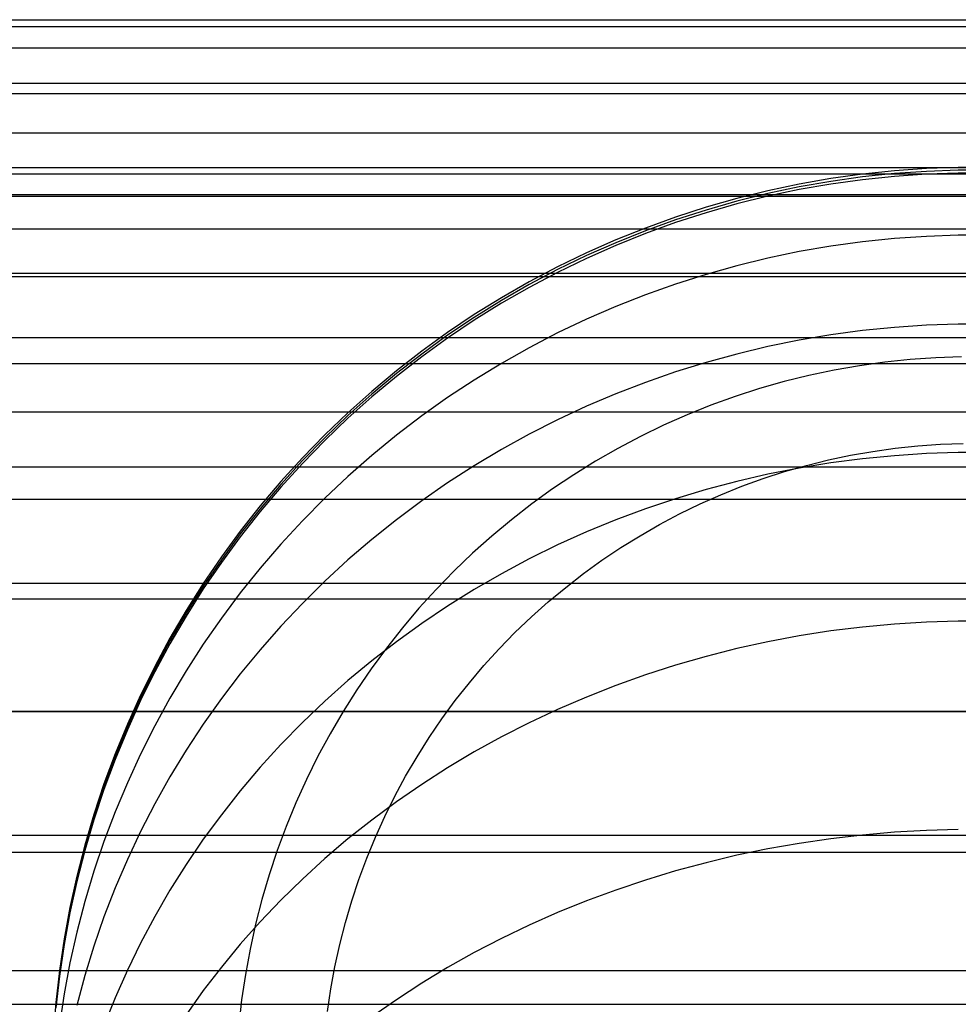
# Model space of a CAD drawing. Header units: millimetres. Extents: x -9 to 331, y -124 to 233.
# Tile 75 of 76: x 306 to 318, y 220 to 233. Entities that reach past the tile are written whole.
import ezdxf

# ---------------------------------------------------------------- set-up
doc = ezdxf.new("R2010")
doc.units = ezdxf.units.MM
doc.layers.add('Up Step Stool_Ferm Living', color=7, linetype='Continuous', true_color=0x000000)

msp = doc.modelspace()

# ---------------------------------------------------------------- linework, layer by layer
at = {"layer": 'Up Step Stool_Ferm Living'}
for p, q in [((-3.885, 233.367, 277.103), (326.096, 233.367, 277.103)), ((330.803, 233.27, 280.418), (-8.592, 233.27, 280.418)), ((331.096, 232.982, 283.721), (-8.885, 232.982, 283.721)), ((331.096, 232.501, 287.002), (-8.885, 232.501, 287.002)), ((-3.885, 232.367, 277.103), (326.096, 232.367, 277.103)), ((331.096, 231.831, 290.249), (-8.885, 231.831, 290.249)), ((-3.885, 231.367, 277.103), (326.096, 231.367, 277.103)), ((318.378, 231.365, 277.103), (317.945, 231.35, 277.103)), ((318.812, 231.365, 277.103), (318.378, 231.365, 277.103)), ((330.76, 231.274, 280.302), (-8.549, 231.274, 280.302)), ((317.08, 231.275, 277.103), (316.65, 231.214, 277.104)), ((317.08, 231.237, 131.048), (316.65, 231.177, 131.048)), ((317.512, 231.32, 277.103), (317.08, 231.275, 277.103)), ((317.512, 231.282, 131.048), (317.08, 231.237, 131.048)), ((317.512, 231.245, -15.008), (317.08, 231.2, -15.008)), ((317.945, 231.35, 277.103), (317.512, 231.32, 277.103)), ((317.945, 231.312, 131.048), (317.512, 231.282, 131.048)), ((317.945, 231.275, -15.008), (317.512, 231.245, -15.008)), ((318.378, 231.327, 131.048), (317.945, 231.312, 131.048)), ((318.378, 231.29, -15.008), (317.945, 231.275, -15.008)), ((318.812, 231.327, 131.048), (318.378, 231.327, 131.048)), ((318.812, 231.29, -15.008), (318.378, 231.29, -15.008)), ((316.223, 231.14, 277.104), (315.799, 231.05, 277.104)), ((316.223, 231.102, 131.048), (315.799, 231.012, 131.048)), ((316.65, 231.214, 277.104), (316.223, 231.14, 277.104)), ((316.65, 231.177, 131.048), (316.223, 231.102, 131.048)), ((316.65, 231.14, -15.008), (316.223, 231.065, -15.008)), ((317.08, 231.2, -15.008), (316.65, 231.14, -15.008)), ((331.096, 230.995, 283.489), (-8.885, 230.995, 283.489)), ((331.096, 230.973, 293.452), (-8.885, 230.973, 293.452)), ((315.799, 231.05, 277.104), (315.377, 230.945, 277.104)), ((315.799, 231.012, 131.048), (315.377, 230.908, 131.048)), ((315.799, 230.975, -15.008), (315.377, 230.871, -15.008)), ((316.223, 231.065, -15.008), (315.799, 230.975, -15.008)), ((314.96, 230.826, 277.104), (314.547, 230.693, 277.104)), ((315.377, 230.945, 277.104), (314.96, 230.826, 277.104)), ((315.377, 230.908, 131.048), (314.96, 230.789, 131.048)), ((315.377, 230.871, -15.008), (314.96, 230.752, -15.008)), ((314.547, 230.693, 277.104), (314.139, 230.545, 277.104)), ((314.96, 230.789, 131.048), (314.547, 230.656, 131.048)), ((314.96, 230.752, -15.008), (314.547, 230.618, -15.008)), ((314.547, 230.656, 131.048), (314.139, 230.508, 131.048)), ((314.547, 230.618, -15.008), (314.139, 230.471, -15.008)), ((331.096, 230.532, 286.655), (-8.885, 230.532, 286.655)), ((314.139, 230.545, 277.104), (313.737, 230.384, 277.104)), ((314.139, 230.508, 131.048), (313.737, 230.346, 131.048)), ((314.139, 230.471, -15.008), (313.737, 230.309, -15.008)), ((317.945, 230.432, 287.109), (317.512, 230.403, 287.103)), ((318.378, 230.447, 287.111), (317.945, 230.432, 287.109)), ((318.812, 230.447, 287.111), (318.378, 230.447, 287.111)), ((313.737, 230.384, 277.104), (313.34, 230.208, 277.104)), ((313.737, 230.346, 131.048), (313.34, 230.171, 131.048)), ((313.737, 230.309, -15.008), (313.34, 230.133, -15.008)), ((316.65, 230.299, 287.084), (316.223, 230.226, 287.07)), ((317.08, 230.358, 287.095), (316.65, 230.299, 287.084)), ((317.512, 230.403, 287.103), (317.08, 230.358, 287.095)), ((313.34, 230.208, 277.104), (312.949, 230.019, 277.104)), ((313.34, 230.171, 131.048), (312.949, 229.982, 131.048)), ((316.223, 230.226, 287.07), (315.799, 230.137, 287.054)), ((312.949, 230.019, 277.104), (312.566, 229.816, 277.104)), ((313.34, 230.133, -15.008), (312.949, 229.944, -15.008)), ((315.377, 230.035, 287.035), (314.96, 229.918, 287.013)), ((315.799, 230.137, 287.054), (315.377, 230.035, 287.035)), ((331.096, 229.93, 296.599), (-8.885, 229.93, 296.599)), ((331.096, 229.885, 289.788), (-8.885, 229.885, 289.788)), ((312.949, 229.982, 131.048), (312.566, 229.779, 131.048)), ((312.949, 229.944, -15.008), (312.566, 229.741, -15.008)), ((314.96, 229.918, 287.013), (314.547, 229.787, 286.989)), ((312.566, 229.816, 277.104), (312.189, 229.6, 277.104)), ((312.566, 229.779, 131.048), (312.189, 229.563, 131.048)), ((314.547, 229.787, 286.989), (314.139, 229.642, 286.962)), ((312.566, 229.741, -15.008), (312.189, 229.526, -15.008)), ((314.139, 229.642, 286.962), (313.737, 229.483, 286.933)), ((312.189, 229.6, 277.104), (311.821, 229.372, 277.104)), ((312.189, 229.563, 131.048), (311.821, 229.334, 131.048)), ((312.189, 229.526, -15.008), (311.821, 229.297, -15.008)), ((311.821, 229.372, 277.104), (311.46, 229.13, 277.104)), ((313.737, 229.483, 286.933), (313.34, 229.31, 286.901)), ((311.821, 229.334, 131.048), (311.46, 229.093, 131.048)), ((311.821, 229.297, -15.008), (311.46, 229.055, -15.008)), ((313.34, 229.31, 286.901), (312.949, 229.124, 286.867)), ((317.945, 229.228, 292.233), (317.512, 229.199, 292.225)), ((318.378, 229.243, 292.237), (317.945, 229.228, 292.233)), ((318.812, 229.243, 292.237), (318.378, 229.243, 292.237)), ((311.46, 229.13, 277.104), (311.108, 228.876, 277.104)), ((311.46, 229.093, 131.048), (311.108, 228.839, 131.048)), ((312.949, 229.124, 286.867), (312.566, 228.925, 286.83)), ((316.65, 229.098, 292.196), (316.223, 229.026, 292.175)), ((317.08, 229.156, 292.212), (316.65, 229.098, 292.196)), ((317.512, 229.199, 292.225), (317.08, 229.156, 292.212)), ((331.096, 229.057, 292.878), (-8.885, 229.057, 292.878)), ((311.46, 229.055, -15.008), (311.108, 228.801, -15.008)), ((316.223, 229.026, 292.175), (315.799, 228.94, 292.15)), ((311.108, 228.876, 277.104), (310.765, 228.61, 277.104)), ((311.108, 228.839, 131.048), (310.765, 228.573, 131.048)), ((312.566, 228.925, 286.83), (312.189, 228.712, 286.791)), ((315.377, 228.839, 292.122), (314.96, 228.725, 292.089)), ((315.799, 228.94, 292.15), (315.377, 228.839, 292.122)), ((331.096, 228.706, 299.681), (-8.885, 228.706, 299.681)), ((311.108, 228.801, -15.008), (310.765, 228.536, -15.008)), ((312.189, 228.712, 286.791), (311.821, 228.487, 286.749)), ((314.96, 228.725, 292.089), (314.547, 228.597, 292.052)), ((317.382, 228.729, -22.49), (317.038, 228.681, -22.49)), ((317.382, 228.729, -22.49), (317.038, 228.681, -22.49)), ((317.727, 228.765, -22.49), (317.382, 228.729, -22.49)), ((317.727, 228.765, -22.49), (317.382, 228.729, -22.49)), ((318.074, 228.789, -22.49), (317.727, 228.765, -22.49)), ((318.074, 228.789, -22.49), (317.727, 228.765, -22.49)), ((318.421, 228.801, -22.49), (318.074, 228.789, -22.49)), ((318.421, 228.801, -22.49), (318.074, 228.789, -22.49)), ((310.765, 228.61, 277.104), (310.432, 228.333, 277.104)), ((310.765, 228.573, 131.048), (310.432, 228.295, 131.048)), ((314.547, 228.597, 292.052), (314.139, 228.455, 292.012)), ((316.695, 228.621, -22.49), (316.355, 228.549, -22.49)), ((316.695, 228.621, -22.49), (316.355, 228.549, -22.49)), ((317.038, 228.681, -22.49), (316.695, 228.621, -22.49)), ((317.038, 228.681, -22.49), (316.695, 228.621, -22.49)), ((310.765, 228.536, -15.008), (310.432, 228.258, -15.008)), ((311.821, 228.487, 286.749), (311.46, 228.25, 286.705)), ((314.139, 228.455, 292.012), (313.737, 228.299, 291.967)), ((316.018, 228.465, -22.49), (315.684, 228.37, -22.49)), ((316.018, 228.465, -22.49), (315.684, 228.37, -22.49)), ((316.355, 228.549, -22.49), (316.018, 228.465, -22.49)), ((316.355, 228.549, -22.49), (316.018, 228.465, -22.49)), ((310.432, 228.333, 277.104), (310.108, 228.044, 277.104)), ((310.432, 228.295, 131.048), (310.108, 228.006, 131.048)), ((313.737, 228.299, 291.967), (313.34, 228.131, 291.919)), ((315.684, 228.37, -22.49), (315.353, 228.263, -22.49)), ((315.684, 228.37, -22.49), (315.353, 228.263, -22.49)), ((310.432, 228.258, -15.008), (310.108, 227.969, -15.007)), ((311.46, 228.25, 286.705), (311.108, 228, 286.659)), ((315.353, 228.263, -22.49), (315.027, 228.145, -22.49)), ((315.353, 228.263, -22.49), (315.027, 228.145, -22.49)), ((331.096, 228.051, 295.915), (-8.885, 228.051, 295.915)), ((310.108, 228.044, 277.104), (309.795, 227.744, 277.104)), ((313.34, 228.131, 291.919), (312.949, 227.949, 291.867)), ((315.027, 228.145, -22.49), (314.704, 228.016, -22.49)), ((315.027, 228.145, -22.49), (314.704, 228.016, -22.49)), ((310.108, 228.006, 131.048), (309.795, 227.706, 131.049)), ((310.108, 227.969, -15.007), (309.795, 227.669, -15.007)), ((311.108, 228, 286.659), (310.765, 227.739, 286.611)), ((312.949, 227.949, 291.867), (312.566, 227.754, 291.811)), ((314.704, 228.016, -22.49), (314.386, 227.875, -22.49)), ((314.704, 228.016, -22.49), (314.386, 227.875, -22.49)), ((312.566, 227.754, 291.811), (312.189, 227.546, 291.752)), ((314.386, 227.875, -22.49), (314.074, 227.723, -22.49)), ((314.386, 227.875, -22.49), (314.074, 227.723, -22.49)), ((309.795, 227.744, 277.104), (309.492, 227.433, 277.104)), ((309.795, 227.706, 131.049), (309.492, 227.396, 131.049)), ((309.795, 227.669, -15.007), (309.492, 227.358, -15.007)), ((310.765, 227.739, 286.611), (310.432, 227.466, 286.56)), ((314.074, 227.723, -22.49), (313.766, 227.561, -22.49)), ((314.074, 227.723, -22.49), (313.766, 227.561, -22.49)), ((317.829, 227.595, -23.846), (318.135, 227.616, -23.846)), ((318.135, 227.616, -23.846), (318.442, 227.627, -23.846)), ((312.189, 227.546, 291.752), (311.821, 227.326, 291.689)), ((313.766, 227.561, -22.49), (313.465, 227.388, -22.49)), ((313.766, 227.561, -22.49), (313.465, 227.388, -22.49)), ((316.918, 227.468, -23.846), (317.22, 227.521, -23.846)), ((317.22, 227.521, -23.846), (317.524, 227.563, -23.846)), ((317.945, 227.49, 297.343), (317.512, 227.462, 297.332)), ((317.524, 227.563, -23.846), (317.829, 227.595, -23.846)), ((318.378, 227.504, 297.349), (317.945, 227.49, 297.343)), ((318.812, 227.504, 297.349), (318.378, 227.504, 297.349)), ((309.492, 227.433, 277.104), (309.2, 227.112, 277.105)), ((309.492, 227.396, 131.049), (309.2, 227.074, 131.049)), ((309.492, 227.358, -15.007), (309.2, 227.037, -15.007)), ((310.432, 227.466, 286.56), (310.108, 227.182, 286.508)), ((313.465, 227.388, -22.49), (313.17, 227.205, -22.49)), ((313.465, 227.388, -22.49), (313.17, 227.205, -22.49)), ((316.65, 227.364, 297.293), (316.223, 227.295, 297.266)), ((316.32, 227.33, -23.846), (316.618, 227.404, -23.846)), ((316.618, 227.404, -23.846), (316.918, 227.468, -23.846)), ((317.08, 227.42, 297.315), (316.65, 227.364, 297.293)), ((317.512, 227.462, 297.332), (317.08, 227.42, 297.315)), ((331.096, 227.305, 302.686), (-8.885, 227.305, 302.686)), ((311.821, 227.326, 291.689), (311.46, 227.094, 291.623)), ((315.733, 227.152, -23.846), (316.025, 227.246, -23.846)), ((316.223, 227.295, 297.266), (315.799, 227.211, 297.233)), ((316.025, 227.246, -23.846), (316.32, 227.33, -23.846)), ((309.2, 227.112, 277.105), (308.92, 226.781, 277.105)), ((310.108, 227.182, 286.508), (309.795, 226.886, 286.453)), ((311.46, 227.094, 291.623), (311.108, 226.85, 291.553)), ((313.17, 227.205, -22.49), (312.881, 227.012, -22.49)), ((313.17, 227.205, -22.49), (312.881, 227.012, -22.49)), ((315.377, 227.114, 297.194), (314.96, 227.004, 297.151)), ((315.799, 227.211, 297.233), (315.377, 227.114, 297.194)), ((315.444, 227.048, -23.846), (315.733, 227.152, -23.846)), ((309.2, 227.074, 131.049), (308.92, 226.743, 131.049)), ((309.2, 227.037, -15.007), (308.92, 226.706, -15.007)), ((312.881, 227.012, -22.49), (312.599, 226.808, -22.49)), ((312.881, 227.012, -22.49), (312.599, 226.808, -22.49)), ((314.96, 227.004, 297.151), (314.547, 226.88, 297.102)), ((315.16, 226.933, -23.846), (315.444, 227.048, -23.846)), ((331.096, 226.869, 298.889), (-8.885, 226.869, 298.889)), ((309.795, 226.886, 286.453), (309.492, 226.581, 286.397)), ((311.108, 226.85, 291.553), (310.765, 226.594, 291.48)), ((314.547, 226.88, 297.102), (314.139, 226.742, 297.047)), ((314.879, 226.809, -23.846), (315.16, 226.933, -23.846)), ((308.92, 226.781, 277.105), (308.651, 226.44, 277.105)), ((308.92, 226.743, 131.049), (308.651, 226.403, 131.049)), ((308.92, 226.706, -15.007), (308.651, 226.365, -15.007)), ((312.599, 226.808, -22.49), (312.324, 226.595, -22.49)), ((312.599, 226.808, -22.49), (312.324, 226.595, -22.49)), ((314.139, 226.742, 297.047), (313.737, 226.592, 296.988)), ((314.603, 226.675, -23.846), (314.879, 226.809, -23.846)), ((309.492, 226.581, 286.397), (309.2, 226.265, 286.338)), ((310.765, 226.594, 291.48), (310.432, 226.328, 291.404)), ((312.324, 226.595, -22.49), (312.057, 226.373, -22.49)), ((312.324, 226.595, -22.49), (312.057, 226.373, -22.49)), ((313.737, 226.592, 296.988), (313.34, 226.429, 296.923)), ((314.332, 226.532, -23.846), (314.603, 226.675, -23.846)), ((308.651, 226.44, 277.105), (308.394, 226.091, 277.105)), ((313.34, 226.429, 296.923), (312.949, 226.253, 296.854)), ((314.066, 226.379, -23.846), (314.332, 226.532, -23.846)), ((308.651, 226.403, 131.049), (308.394, 226.053, 131.049)), ((308.651, 226.365, -15.007), (308.394, 226.016, -15.007)), ((310.432, 226.328, 291.404), (310.108, 226.05, 291.324)), ((312.057, 226.373, -22.49), (311.798, 226.142, -22.49)), ((312.057, 226.373, -22.49), (311.798, 226.142, -22.49)), ((313.805, 226.218, -23.846), (314.066, 226.379, -23.846)), ((309.2, 226.265, 286.338), (308.92, 225.94, 286.278)), ((312.949, 226.253, 296.854), (312.566, 226.064, 296.779)), ((313.55, 226.047, -23.846), (313.805, 226.218, -23.846)), ((308.394, 226.091, 277.105), (308.149, 225.732, 277.105)), ((308.394, 226.053, 131.049), (308.149, 225.695, 131.049)), ((310.108, 226.05, 291.324), (309.795, 225.761, 291.242)), ((311.798, 226.142, -22.49), (311.547, 225.901, -22.49)), ((311.798, 226.142, -22.49), (311.547, 225.901, -22.49)), ((312.566, 226.064, 296.779), (312.189, 225.864, 296.7)), ((313.301, 225.867, -23.846), (313.55, 226.047, -23.846)), ((308.394, 226.016, -15.007), (308.149, 225.657, -15.007)), ((308.92, 225.94, 286.278), (308.651, 225.605, 286.216)), ((311.547, 225.901, -22.49), (311.305, 225.652, -22.49)), ((311.547, 225.901, -22.49), (311.305, 225.652, -22.49)), ((309.795, 225.761, 291.242), (309.492, 225.462, 291.156)), ((312.189, 225.864, 296.7), (311.821, 225.651, 296.615)), ((313.059, 225.679, -23.846), (313.301, 225.867, -23.846)), ((331.096, 225.731, 305.605), (-8.885, 225.731, 305.605)), ((308.149, 225.732, 277.105), (307.917, 225.365, 277.105)), ((308.149, 225.695, 131.049), (307.917, 225.328, 131.049)), ((308.149, 225.657, -15.007), (307.917, 225.291, -15.007)), ((311.305, 225.652, -22.49), (311.071, 225.395, -22.49)), ((311.305, 225.652, -22.49), (311.071, 225.395, -22.49)), ((311.821, 225.651, 296.615), (311.46, 225.426, 296.527)), ((312.823, 225.483, -23.846), (313.059, 225.679, -23.846)), ((331.096, 225.517, 301.789), (-8.885, 225.517, 301.789)), ((308.651, 225.605, 286.216), (308.394, 225.261, 286.153)), ((312.594, 225.279, -23.846), (312.823, 225.483, -23.846)), ((307.917, 225.365, 277.105), (307.698, 224.991, 277.105)), ((309.492, 225.462, 291.156), (309.2, 225.154, 291.068)), ((311.071, 225.395, -22.49), (310.846, 225.13, -22.49)), ((311.071, 225.395, -22.49), (310.846, 225.13, -22.49)), ((311.46, 225.426, 296.527), (311.108, 225.19, 296.433)), ((307.917, 225.328, 131.049), (307.698, 224.954, 131.049)), ((307.917, 225.291, -15.007), (307.698, 224.916, -15.007)), ((308.394, 225.261, 286.153), (308.149, 224.908, 286.088)), ((312.372, 225.067, -23.846), (312.594, 225.279, -23.846)), ((318.378, 225.222, 302.365), (317.945, 225.208, 302.358)), ((318.812, 225.222, 302.365), (318.378, 225.222, 302.365)), ((309.2, 225.154, 291.068), (308.92, 224.835, 290.977)), ((310.846, 225.13, -22.49), (310.631, 224.857, -22.49)), ((310.846, 225.13, -22.49), (310.631, 224.857, -22.49)), ((311.108, 225.19, 296.433), (310.765, 224.943, 296.335)), ((316.65, 225.088, 302.296), (316.223, 225.022, 302.261)), ((317.08, 225.142, 302.323), (316.65, 225.088, 302.296)), ((317.512, 225.182, 302.344), (317.08, 225.142, 302.323)), ((317.945, 225.208, 302.358), (317.512, 225.182, 302.344)), ((307.698, 224.991, 277.105), (307.492, 224.609, 277.105)), ((307.698, 224.954, 131.049), (307.492, 224.572, 131.049)), ((312.158, 224.847, -23.846), (312.372, 225.067, -23.846)), ((316.223, 225.022, 302.261), (315.799, 224.942, 302.22)), ((307.698, 224.916, -15.007), (307.492, 224.534, -15.007)), ((308.149, 224.908, 286.088), (307.917, 224.548, 286.021)), ((308.92, 224.835, 290.977), (308.651, 224.508, 290.883)), ((310.631, 224.857, -22.49), (310.425, 224.577, -22.49)), ((310.631, 224.857, -22.49), (310.425, 224.577, -22.49)), ((310.765, 224.943, 296.335), (310.432, 224.685, 296.233)), ((311.952, 224.62, -23.845), (312.158, 224.847, -23.846)), ((315.377, 224.849, 302.172), (314.96, 224.743, 302.118)), ((315.799, 224.942, 302.22), (315.377, 224.849, 302.172)), ((310.432, 224.685, 296.233), (310.108, 224.416, 296.127)), ((314.96, 224.743, 302.118), (314.547, 224.625, 302.056)), ((307.492, 224.609, 277.105), (307.3, 224.22, 277.105)), ((307.492, 224.572, 131.049), (307.3, 224.183, 131.049)), ((310.425, 224.577, -22.49), (310.229, 224.29, -22.49)), ((310.425, 224.577, -22.49), (310.229, 224.29, -22.49)), ((311.754, 224.386, -23.845), (311.952, 224.62, -23.845)), ((314.547, 224.625, 302.056), (314.139, 224.494, 301.989)), ((307.492, 224.534, -15.007), (307.3, 224.145, -15.006)), ((307.917, 224.548, 286.021), (307.698, 224.18, 285.953)), ((308.651, 224.508, 290.883), (308.394, 224.172, 290.787)), ((310.108, 224.416, 296.127), (309.795, 224.137, 296.017)), ((314.139, 224.494, 301.989), (313.737, 224.35, 301.914)), ((310.229, 224.29, -22.49), (310.044, 223.997, -22.49)), ((310.229, 224.29, -22.49), (310.044, 223.997, -22.49)), ((311.563, 224.145, -23.845), (311.754, 224.386, -23.845)), ((313.737, 224.35, 301.914), (313.34, 224.194, 301.834)), ((307.3, 224.22, 277.105), (307.121, 223.825, 277.105)), ((307.3, 224.183, 131.049), (307.121, 223.788, 131.05)), ((307.698, 224.18, 285.953), (307.492, 223.804, 285.884)), ((308.394, 224.172, 290.787), (308.149, 223.827, 290.688)), ((313.34, 224.194, 301.834), (312.949, 224.026, 301.747)), ((307.3, 224.145, -15.006), (307.121, 223.75, -15.006)), ((309.795, 224.137, 296.017), (309.492, 223.848, 295.902)), ((311.382, 223.898, -23.845), (311.563, 224.145, -23.845)), ((312.949, 224.026, 301.747), (312.566, 223.846, 301.654)), ((331.096, 223.999, 304.605), (-8.885, 223.999, 304.605)), ((331.096, 223.991, 308.427), (-8.885, 223.991, 308.427)), ((310.044, 223.997, -22.49), (309.868, 223.697, -22.49)), ((310.044, 223.997, -22.49), (309.868, 223.697, -22.49)), ((311.209, 223.644, -23.845), (311.382, 223.898, -23.845)), ((307.121, 223.825, 277.105), (306.956, 223.424, 277.106)), ((307.121, 223.788, 131.05), (306.956, 223.386, 131.05)), ((307.121, 223.75, -15.006), (306.956, 223.349, -15.006)), ((307.492, 223.804, 285.884), (307.3, 223.422, 285.813)), ((308.149, 223.827, 290.688), (307.917, 223.474, 290.588)), ((309.492, 223.848, 295.902), (309.2, 223.55, 295.784)), ((312.566, 223.846, 301.654), (312.189, 223.654, 301.555)), ((309.868, 223.697, -22.49), (309.703, 223.391, -22.49)), ((309.868, 223.697, -22.49), (309.703, 223.391, -22.49)), ((311.045, 223.385, -23.845), (311.209, 223.644, -23.845)), ((312.189, 223.654, 301.555), (311.821, 223.451, 301.45)), ((309.2, 223.55, 295.784), (308.92, 223.242, 295.662)), ((306.956, 223.424, 277.106), (306.804, 223.017, 277.106)), ((306.956, 223.386, 131.05), (306.804, 222.98, 131.05)), ((307.3, 223.422, 285.813), (307.121, 223.033, 285.741)), ((307.917, 223.474, 290.588), (307.698, 223.114, 290.485)), ((309.703, 223.391, -22.49), (309.549, 223.079, -22.49)), ((309.703, 223.391, -22.49), (309.549, 223.079, -22.49)), ((310.89, 223.12, -23.845), (311.045, 223.385, -23.845)), ((311.821, 223.451, 301.45), (311.46, 223.237, 301.339)), ((306.956, 223.349, -15.006), (306.804, 222.942, -15.006)), ((308.92, 223.242, 295.662), (308.651, 222.925, 295.537)), ((311.46, 223.237, 301.339), (311.108, 223.011, 301.222)), ((307.698, 223.114, 290.485), (307.492, 222.747, 290.38)), ((310.744, 222.85, -23.845), (310.89, 223.12, -23.845)), ((306.804, 223.017, 277.106), (306.667, 222.605, 277.106)), ((306.804, 222.98, 131.05), (306.667, 222.568, 131.05)), ((307.121, 223.033, 285.741), (306.955, 222.638, 285.668)), ((309.549, 223.079, -22.49), (309.405, 222.763, -22.49)), ((309.549, 223.079, -22.49), (309.405, 222.763, -22.49)), ((311.108, 223.011, 301.222), (310.765, 222.775, 301.1)), ((306.804, 222.942, -15.006), (306.667, 222.53, -15.006)), ((308.651, 222.925, 295.537), (308.394, 222.6, 295.408)), ((310.608, 222.575, -23.845), (310.744, 222.85, -23.845)), ((307.492, 222.747, 290.38), (307.3, 222.373, 290.273)), ((309.405, 222.763, -22.49), (309.273, 222.442, -22.49)), ((309.405, 222.763, -22.49), (309.273, 222.442, -22.49)), ((310.765, 222.775, 301.1), (310.432, 222.528, 300.973)), ((306.667, 222.605, 277.106), (306.545, 222.189, 277.106)), ((306.667, 222.568, 131.05), (306.545, 222.152, 131.05)), ((306.955, 222.638, 285.668), (306.804, 222.238, 285.594)), ((308.394, 222.6, 295.408), (308.149, 222.267, 295.276)), ((310.481, 222.296, -23.845), (310.608, 222.575, -23.845)), ((306.667, 222.53, -15.006), (306.545, 222.114, -15.006)), ((309.273, 222.442, -22.49), (309.152, 222.116, -22.49)), ((309.273, 222.442, -22.49), (309.152, 222.116, -22.49)), ((310.432, 222.528, 300.973), (310.108, 222.272, 300.84)), ((331.096, 222.32, 307.328), (-8.885, 222.32, 307.328)), ((307.3, 222.373, 290.273), (307.121, 221.993, 290.164)), ((310.365, 222.012, -23.845), (310.481, 222.296, -23.845)), ((317.08, 222.325, 307.151), (316.65, 222.275, 307.118)), ((317.512, 222.363, 307.176), (317.08, 222.325, 307.151)), ((317.945, 222.388, 307.192), (317.512, 222.363, 307.176)), ((318.378, 222.401, 307.2), (317.945, 222.388, 307.192)), ((306.545, 222.189, 277.106), (306.437, 221.769, 277.106)), ((306.545, 222.152, 131.05), (306.437, 221.731, 131.05)), ((306.804, 222.238, 285.594), (306.667, 221.834, 285.52)), ((308.149, 222.267, 295.276), (307.917, 221.926, 295.142)), ((310.108, 222.272, 300.84), (309.795, 222.005, 300.702)), ((316.223, 222.212, 307.077), (315.799, 222.137, 307.028)), ((316.65, 222.275, 307.118), (316.223, 222.212, 307.077)), ((331.096, 222.089, 311.143), (-8.885, 222.089, 311.143)), ((306.545, 222.114, -15.006), (306.437, 221.694, -15.006)), ((309.152, 222.116, -22.49), (309.042, 221.786, -22.49)), ((309.152, 222.116, -22.49), (309.042, 221.786, -22.49)), ((315.377, 222.05, 306.971), (314.96, 221.95, 306.906)), ((315.799, 222.137, 307.028), (315.377, 222.05, 306.971)), ((307.121, 221.993, 290.164), (306.956, 221.608, 290.054)), ((307.917, 221.926, 295.142), (307.698, 221.577, 295.004)), ((309.795, 222.005, 300.702), (309.492, 221.729, 300.56)), ((310.258, 221.724, -23.845), (310.365, 222.012, -23.845)), ((314.96, 221.95, 306.906), (314.547, 221.839, 306.833)), ((306.437, 221.769, 277.106), (306.343, 221.345, 277.106)), ((306.667, 221.834, 285.52), (306.545, 221.424, 285.444)), ((309.042, 221.786, -22.49), (308.944, 221.453, -22.49)), ((309.042, 221.786, -22.49), (308.944, 221.453, -22.49)), ((314.547, 221.839, 306.833), (314.139, 221.715, 306.752)), ((306.437, 221.731, 131.05), (306.343, 221.308, 131.05)), ((306.437, 221.694, -15.006), (306.343, 221.27, -15.006)), ((309.492, 221.729, 300.56), (309.2, 221.444, 300.412)), ((310.161, 221.433, -23.845), (310.258, 221.724, -23.845)), ((314.139, 221.715, 306.752), (313.737, 221.58, 306.664)), ((306.956, 221.608, 290.054), (306.804, 221.217, 289.942)), ((307.698, 221.577, 295.004), (307.492, 221.222, 294.863)), ((313.737, 221.58, 306.664), (313.34, 221.433, 306.568)), ((306.545, 221.424, 285.444), (306.437, 221.011, 285.368)), ((308.944, 221.453, -22.49), (308.858, 221.116, -22.49)), ((308.944, 221.453, -22.49), (308.858, 221.116, -22.49)), ((309.2, 221.444, 300.412), (308.92, 221.149, 300.26)), ((310.074, 221.139, -23.845), (310.161, 221.433, -23.845)), ((313.34, 221.433, 306.568), (312.949, 221.274, 306.464)), ((306.343, 221.345, 277.106), (306.265, 220.918, 277.106)), ((306.343, 221.308, 131.05), (306.265, 220.881, 131.05)), ((306.343, 221.27, -15.006), (306.265, 220.844, -15.006)), ((306.804, 221.217, 289.942), (306.667, 220.821, 289.829)), ((307.492, 221.222, 294.863), (307.3, 220.861, 294.72)), ((312.949, 221.274, 306.464), (312.566, 221.105, 306.353)), ((308.92, 221.149, 300.26), (308.651, 220.847, 300.104)), ((308.858, 221.116, -22.49), (308.783, 220.777, -22.49)), ((308.858, 221.116, -22.49), (308.783, 220.777, -22.49)), ((309.998, 220.842, -23.844), (310.074, 221.139, -23.845)), ((312.566, 221.105, 306.353), (312.189, 220.924, 306.235)), ((306.437, 221.011, 285.368), (306.343, 220.594, 285.291)), ((306.265, 220.918, 277.106), (306.201, 220.489, 277.106)), ((306.265, 220.881, 131.05), (306.201, 220.452, 131.05)), ((306.265, 220.844, -15.006), (306.201, 220.414, -15.006)), ((306.667, 220.821, 289.829), (306.545, 220.421, 289.714)), ((307.3, 220.861, 294.72), (307.121, 220.493, 294.575)), ((308.651, 220.847, 300.104), (308.394, 220.536, 299.943)), ((309.932, 220.542, -23.844), (309.998, 220.842, -23.844)), ((312.189, 220.924, 306.235), (311.821, 220.733, 306.11)), ((308.783, 220.777, -22.49), (308.72, 220.435, -22.49)), ((308.783, 220.777, -22.49), (308.72, 220.435, -22.49)), ((311.821, 220.733, 306.11), (311.46, 220.53, 305.978)), ((306.343, 220.594, 285.291), (306.265, 220.175, 285.213)), ((331.096, 220.485, 309.949), (-8.885, 220.485, 309.949)), ((306.201, 220.489, 277.106), (306.152, 220.058, 277.106)), ((306.201, 220.452, 131.05), (306.152, 220.021, 131.05)), ((306.545, 220.421, 289.714), (306.437, 220.017, 289.599)), ((307.121, 220.493, 294.575), (306.956, 220.12, 294.427)), ((308.394, 220.536, 299.943), (308.149, 220.218, 299.779)), ((308.72, 220.435, -22.49), (308.669, 220.091, -22.49)), ((308.72, 220.435, -22.49), (308.669, 220.091, -22.49)), ((309.876, 220.24, -23.844), (309.932, 220.542, -23.844)), ((311.46, 220.53, 305.978), (311.108, 220.318, 305.839)), ((306.201, 220.414, -15.006), (306.152, 219.983, -15.005)), ((311.108, 220.318, 305.839), (310.765, 220.095, 305.694)), ((306.265, 220.175, 285.213), (306.201, 219.753, 285.135)), ((308.149, 220.218, 299.779), (307.917, 219.892, 299.61)), ((309.831, 219.937, -23.844), (309.876, 220.24, -23.844)), ((331.096, 220.032, 313.744), (-8.885, 220.032, 313.744)), ((306.152, 220.058, 277.106), (306.118, 219.626, 277.106)), ((306.956, 220.12, 294.427), (306.804, 219.742, 294.278)), ((308.669, 220.091, -22.49), (308.63, 219.746, -22.49)), ((308.669, 220.091, -22.49), (308.63, 219.746, -22.49)), ((310.765, 220.095, 305.694), (310.432, 219.863, 305.542))]:
    msp.add_line(p, q, dxfattribs=at)

doc.saveas('drawing.dxf')
